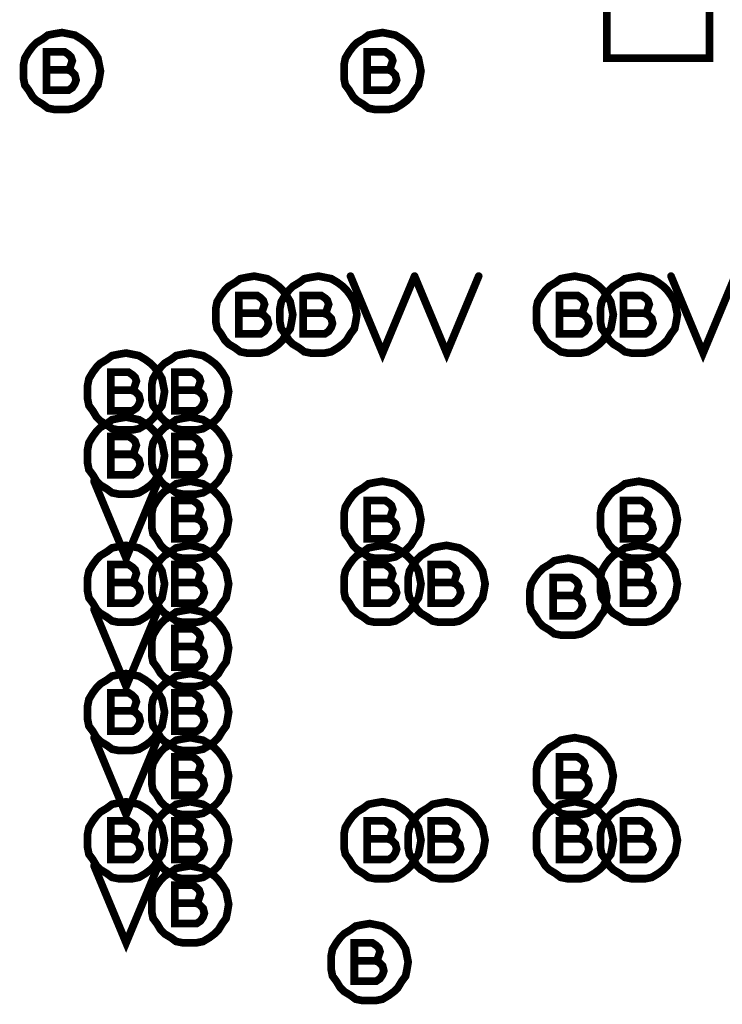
# Model space of a CAD drawing. Extents: x 28 to 61, y 24.9 to 46.
# Tile 26 of 96: x 34.272 to 34.82, y 32.882 to 33.65. Entities that reach past the tile are written whole.
import ezdxf

# ---------------------------------------------------------------- set-up
doc = ezdxf.new("R2010")
doc.units = 0
doc.layers.add('1', color=2, linetype='CONTINUOUS')

msp = doc.modelspace()

# ---------------------------------------------------------------- linework, layer by layer
at = {"layer": '1', "const_width": 0.006}
for points in [[(34.73, 33.62), (34.81, 33.62), (34.81, 33.7), (34.73, 33.7), (34.73, 33.62)], [(34.335, 33.61), (34.334, 33.615), (34.333, 33.62), (34.33, 33.625), (34.327, 33.629), (34.324, 33.632), (34.32, 33.635), (34.315, 33.638), (34.31, 33.639), (34.305, 33.64), (34.299, 33.639), (34.294, 33.638), (34.29, 33.635), (34.285, 33.632), (34.282, 33.629), (34.279, 33.625), (34.276, 33.62), (34.275, 33.615), (34.275, 33.61), (34.275, 33.604), (34.276, 33.599), (34.279, 33.595), (34.282, 33.59), (34.285, 33.587), (34.29, 33.584), (34.294, 33.581), (34.299, 33.58), (34.305, 33.58), (34.31, 33.58), (34.315, 33.581), (34.32, 33.584), (34.324, 33.587), (34.327, 33.59), (34.33, 33.595), (34.333, 33.599), (34.334, 33.604), (34.335, 33.61)], [(34.585, 33.61), (34.584, 33.615), (34.583, 33.62), (34.58, 33.625), (34.577, 33.629), (34.574, 33.632), (34.57, 33.635), (34.565, 33.638), (34.56, 33.639), (34.555, 33.64), (34.549, 33.639), (34.544, 33.638), (34.54, 33.635), (34.535, 33.632), (34.532, 33.629), (34.529, 33.625), (34.526, 33.62), (34.525, 33.615), (34.525, 33.61), (34.525, 33.604), (34.526, 33.599), (34.529, 33.595), (34.532, 33.59), (34.535, 33.587), (34.54, 33.584), (34.544, 33.581), (34.549, 33.58), (34.555, 33.58), (34.56, 33.58), (34.565, 33.581), (34.57, 33.584), (34.574, 33.587), (34.577, 33.59), (34.58, 33.595), (34.583, 33.599), (34.584, 33.604), (34.585, 33.61)], [(34.309, 33.611), (34.311, 33.612), (34.312, 33.615), (34.313, 33.618), (34.312, 33.621), (34.31, 33.623), (34.307, 33.625), (34.293, 33.625), (34.293, 33.595), (34.31, 33.595), (34.313, 33.597), (34.315, 33.6), (34.316, 33.603), (34.315, 33.607), (34.312, 33.61), (34.309, 33.611), (34.293, 33.611)], [(34.559, 33.611), (34.561, 33.612), (34.562, 33.615), (34.563, 33.618), (34.562, 33.621), (34.56, 33.623), (34.557, 33.625), (34.543, 33.625), (34.543, 33.595), (34.56, 33.595), (34.563, 33.597), (34.565, 33.6), (34.566, 33.603), (34.565, 33.607), (34.562, 33.61), (34.559, 33.611), (34.543, 33.611)], [(34.485, 33.42), (34.484, 33.425), (34.483, 33.43), (34.48, 33.435), (34.477, 33.439), (34.474, 33.442), (34.47, 33.445), (34.465, 33.448), (34.46, 33.449), (34.455, 33.45), (34.449, 33.449), (34.444, 33.448), (34.44, 33.445), (34.435, 33.442), (34.432, 33.439), (34.429, 33.435), (34.426, 33.43), (34.425, 33.425), (34.425, 33.42), (34.425, 33.414), (34.426, 33.409), (34.429, 33.405), (34.432, 33.4), (34.435, 33.397), (34.44, 33.394), (34.444, 33.391), (34.449, 33.39), (34.455, 33.39), (34.46, 33.39), (34.465, 33.391), (34.47, 33.394), (34.474, 33.397), (34.477, 33.4), (34.48, 33.405), (34.483, 33.409), (34.484, 33.414), (34.485, 33.42)], [(34.535, 33.42), (34.534, 33.425), (34.533, 33.43), (34.53, 33.435), (34.527, 33.439), (34.524, 33.442), (34.52, 33.445), (34.515, 33.448), (34.51, 33.449), (34.505, 33.45), (34.499, 33.449), (34.494, 33.448), (34.49, 33.445), (34.485, 33.442), (34.482, 33.439), (34.479, 33.435), (34.476, 33.43), (34.475, 33.425), (34.475, 33.42), (34.475, 33.414), (34.476, 33.409), (34.479, 33.405), (34.482, 33.4), (34.485, 33.397), (34.49, 33.394), (34.494, 33.391), (34.499, 33.39), (34.505, 33.39), (34.51, 33.39), (34.515, 33.391), (34.52, 33.394), (34.524, 33.397), (34.527, 33.4), (34.53, 33.405), (34.533, 33.409), (34.534, 33.414), (34.535, 33.42)], [(34.53, 33.45), (34.555, 33.39), (34.58, 33.45)], [(34.58, 33.45), (34.605, 33.39), (34.63, 33.45)], [(34.735, 33.42), (34.734, 33.425), (34.733, 33.43), (34.73, 33.435), (34.727, 33.439), (34.724, 33.442), (34.72, 33.445), (34.715, 33.448), (34.71, 33.449), (34.705, 33.45), (34.699, 33.449), (34.694, 33.448), (34.69, 33.445), (34.685, 33.442), (34.682, 33.439), (34.679, 33.435), (34.676, 33.43), (34.675, 33.425), (34.675, 33.42), (34.675, 33.414), (34.676, 33.409), (34.679, 33.405), (34.682, 33.4), (34.685, 33.397), (34.69, 33.394), (34.694, 33.391), (34.699, 33.39), (34.705, 33.39), (34.71, 33.39), (34.715, 33.391), (34.72, 33.394), (34.724, 33.397), (34.727, 33.4), (34.73, 33.405), (34.733, 33.409), (34.734, 33.414), (34.735, 33.42)], [(34.785, 33.42), (34.784, 33.425), (34.783, 33.43), (34.78, 33.435), (34.777, 33.439), (34.774, 33.442), (34.77, 33.445), (34.765, 33.448), (34.76, 33.449), (34.755, 33.45), (34.749, 33.449), (34.744, 33.448), (34.74, 33.445), (34.735, 33.442), (34.732, 33.439), (34.729, 33.435), (34.726, 33.43), (34.725, 33.425), (34.725, 33.42), (34.725, 33.414), (34.726, 33.409), (34.729, 33.405), (34.732, 33.4), (34.735, 33.397), (34.74, 33.394), (34.744, 33.391), (34.749, 33.39), (34.755, 33.39), (34.76, 33.39), (34.765, 33.391), (34.77, 33.394), (34.774, 33.397), (34.777, 33.4), (34.78, 33.405), (34.783, 33.409), (34.784, 33.414), (34.785, 33.42)], [(34.78, 33.45), (34.805, 33.39), (34.83, 33.45)], [(34.459, 33.421), (34.461, 33.422), (34.462, 33.425), (34.463, 33.428), (34.462, 33.431), (34.46, 33.433), (34.457, 33.435), (34.443, 33.435), (34.443, 33.405), (34.46, 33.405), (34.463, 33.407), (34.465, 33.41), (34.466, 33.413), (34.465, 33.417), (34.462, 33.42), (34.459, 33.421), (34.443, 33.421)], [(34.509, 33.421), (34.511, 33.422), (34.512, 33.425), (34.513, 33.428), (34.512, 33.431), (34.51, 33.433), (34.507, 33.435), (34.493, 33.435), (34.493, 33.405), (34.51, 33.405), (34.513, 33.407), (34.515, 33.41), (34.516, 33.413), (34.515, 33.417), (34.512, 33.42), (34.509, 33.421), (34.493, 33.421)], [(34.709, 33.421), (34.711, 33.422), (34.712, 33.425), (34.713, 33.428), (34.712, 33.431), (34.71, 33.433), (34.707, 33.435), (34.693, 33.435), (34.693, 33.405), (34.71, 33.405), (34.713, 33.407), (34.715, 33.41), (34.716, 33.413), (34.715, 33.417), (34.712, 33.42), (34.709, 33.421), (34.693, 33.421)], [(34.759, 33.421), (34.761, 33.422), (34.762, 33.425), (34.763, 33.428), (34.762, 33.431), (34.76, 33.433), (34.757, 33.435), (34.743, 33.435), (34.743, 33.405), (34.76, 33.405), (34.763, 33.407), (34.765, 33.41), (34.766, 33.413), (34.765, 33.417), (34.762, 33.42), (34.759, 33.421), (34.743, 33.421)], [(34.385, 33.36), (34.384, 33.365), (34.383, 33.37), (34.38, 33.375), (34.377, 33.379), (34.374, 33.382), (34.37, 33.385), (34.365, 33.388), (34.36, 33.389), (34.355, 33.39), (34.349, 33.389), (34.344, 33.388), (34.34, 33.385), (34.335, 33.382), (34.332, 33.379), (34.329, 33.375), (34.326, 33.37), (34.325, 33.365), (34.325, 33.36), (34.325, 33.354), (34.326, 33.349), (34.329, 33.345), (34.332, 33.34), (34.335, 33.337), (34.34, 33.334), (34.344, 33.331), (34.349, 33.33), (34.355, 33.33), (34.36, 33.33), (34.365, 33.331), (34.37, 33.334), (34.374, 33.337), (34.377, 33.34), (34.38, 33.345), (34.383, 33.349), (34.384, 33.354), (34.385, 33.36)], [(34.435, 33.36), (34.434, 33.365), (34.433, 33.37), (34.43, 33.375), (34.427, 33.379), (34.424, 33.382), (34.42, 33.385), (34.415, 33.388), (34.41, 33.389), (34.405, 33.39), (34.399, 33.389), (34.394, 33.388), (34.39, 33.385), (34.385, 33.382), (34.382, 33.379), (34.379, 33.375), (34.376, 33.37), (34.375, 33.365), (34.375, 33.36), (34.375, 33.354), (34.376, 33.349), (34.379, 33.345), (34.382, 33.34), (34.385, 33.337), (34.39, 33.334), (34.394, 33.331), (34.399, 33.33), (34.405, 33.33), (34.41, 33.33), (34.415, 33.331), (34.42, 33.334), (34.424, 33.337), (34.427, 33.34), (34.43, 33.345), (34.433, 33.349), (34.434, 33.354), (34.435, 33.36)], [(34.359, 33.361), (34.361, 33.362), (34.362, 33.365), (34.363, 33.368), (34.362, 33.371), (34.36, 33.373), (34.357, 33.375), (34.343, 33.375), (34.343, 33.345), (34.36, 33.345), (34.363, 33.347), (34.365, 33.35), (34.366, 33.353), (34.365, 33.357), (34.362, 33.36), (34.359, 33.361), (34.343, 33.361)], [(34.409, 33.361), (34.411, 33.362), (34.412, 33.365), (34.413, 33.368), (34.412, 33.371), (34.41, 33.373), (34.407, 33.375), (34.393, 33.375), (34.393, 33.345), (34.41, 33.345), (34.413, 33.347), (34.415, 33.35), (34.416, 33.353), (34.415, 33.357), (34.412, 33.36), (34.409, 33.361), (34.393, 33.361)], [(34.385, 33.31), (34.384, 33.315), (34.383, 33.32), (34.38, 33.325), (34.377, 33.329), (34.374, 33.332), (34.37, 33.335), (34.365, 33.338), (34.36, 33.339), (34.355, 33.34), (34.349, 33.339), (34.344, 33.338), (34.34, 33.335), (34.335, 33.332), (34.332, 33.329), (34.329, 33.325), (34.326, 33.32), (34.325, 33.315), (34.325, 33.31), (34.325, 33.304), (34.326, 33.299), (34.329, 33.295), (34.332, 33.29), (34.335, 33.287), (34.34, 33.284), (34.344, 33.281), (34.349, 33.28), (34.355, 33.28), (34.36, 33.28), (34.365, 33.281), (34.37, 33.284), (34.374, 33.287), (34.377, 33.29), (34.38, 33.295), (34.383, 33.299), (34.384, 33.304), (34.385, 33.31)], [(34.435, 33.31), (34.434, 33.315), (34.433, 33.32), (34.43, 33.325), (34.427, 33.329), (34.424, 33.332), (34.42, 33.335), (34.415, 33.338), (34.41, 33.339), (34.405, 33.34), (34.399, 33.339), (34.394, 33.338), (34.39, 33.335), (34.385, 33.332), (34.382, 33.329), (34.379, 33.325), (34.376, 33.32), (34.375, 33.315), (34.375, 33.31), (34.375, 33.304), (34.376, 33.299), (34.379, 33.295), (34.382, 33.29), (34.385, 33.287), (34.39, 33.284), (34.394, 33.281), (34.399, 33.28), (34.405, 33.28), (34.41, 33.28), (34.415, 33.281), (34.42, 33.284), (34.424, 33.287), (34.427, 33.29), (34.43, 33.295), (34.433, 33.299), (34.434, 33.304), (34.435, 33.31)], [(34.359, 33.311), (34.361, 33.312), (34.362, 33.315), (34.363, 33.318), (34.362, 33.321), (34.36, 33.323), (34.357, 33.325), (34.343, 33.325), (34.343, 33.295), (34.36, 33.295), (34.363, 33.297), (34.365, 33.3), (34.366, 33.303), (34.365, 33.307), (34.362, 33.31), (34.359, 33.311), (34.343, 33.311)], [(34.409, 33.311), (34.411, 33.312), (34.412, 33.315), (34.413, 33.318), (34.412, 33.321), (34.41, 33.323), (34.407, 33.325), (34.393, 33.325), (34.393, 33.295), (34.41, 33.295), (34.413, 33.297), (34.415, 33.3), (34.416, 33.303), (34.415, 33.307), (34.412, 33.31), (34.409, 33.311), (34.393, 33.311)], [(34.33, 33.29), (34.355, 33.23), (34.38, 33.29)], [(34.435, 33.26), (34.434, 33.265), (34.433, 33.27), (34.43, 33.275), (34.427, 33.279), (34.424, 33.282), (34.42, 33.285), (34.415, 33.288), (34.41, 33.289), (34.405, 33.29), (34.399, 33.289), (34.394, 33.288), (34.39, 33.285), (34.385, 33.282), (34.382, 33.279), (34.379, 33.275), (34.376, 33.27), (34.375, 33.265), (34.375, 33.26), (34.375, 33.254), (34.376, 33.249), (34.379, 33.245), (34.382, 33.24), (34.385, 33.237), (34.39, 33.234), (34.394, 33.231), (34.399, 33.23), (34.405, 33.23), (34.41, 33.23), (34.415, 33.231), (34.42, 33.234), (34.424, 33.237), (34.427, 33.24), (34.43, 33.245), (34.433, 33.249), (34.434, 33.254), (34.435, 33.26)], [(34.585, 33.26), (34.584, 33.265), (34.583, 33.27), (34.58, 33.275), (34.577, 33.279), (34.574, 33.282), (34.57, 33.285), (34.565, 33.288), (34.56, 33.289), (34.555, 33.29), (34.549, 33.289), (34.544, 33.288), (34.54, 33.285), (34.535, 33.282), (34.532, 33.279), (34.529, 33.275), (34.526, 33.27), (34.525, 33.265), (34.525, 33.26), (34.525, 33.254), (34.526, 33.249), (34.529, 33.245), (34.532, 33.24), (34.535, 33.237), (34.54, 33.234), (34.544, 33.231), (34.549, 33.23), (34.555, 33.23), (34.56, 33.23), (34.565, 33.231), (34.57, 33.234), (34.574, 33.237), (34.577, 33.24), (34.58, 33.245), (34.583, 33.249), (34.584, 33.254), (34.585, 33.26)], [(34.785, 33.26), (34.784, 33.265), (34.783, 33.27), (34.78, 33.275), (34.777, 33.279), (34.774, 33.282), (34.77, 33.285), (34.765, 33.288), (34.76, 33.289), (34.755, 33.29), (34.749, 33.289), (34.744, 33.288), (34.74, 33.285), (34.735, 33.282), (34.732, 33.279), (34.729, 33.275), (34.726, 33.27), (34.725, 33.265), (34.725, 33.26), (34.725, 33.254), (34.726, 33.249), (34.729, 33.245), (34.732, 33.24), (34.735, 33.237), (34.74, 33.234), (34.744, 33.231), (34.749, 33.23), (34.755, 33.23), (34.76, 33.23), (34.765, 33.231), (34.77, 33.234), (34.774, 33.237), (34.777, 33.24), (34.78, 33.245), (34.783, 33.249), (34.784, 33.254), (34.785, 33.26)], [(34.409, 33.261), (34.411, 33.262), (34.412, 33.265), (34.413, 33.268), (34.412, 33.271), (34.41, 33.273), (34.407, 33.275), (34.393, 33.275), (34.393, 33.245), (34.41, 33.245), (34.413, 33.247), (34.415, 33.25), (34.416, 33.253), (34.415, 33.257), (34.412, 33.26), (34.409, 33.261), (34.393, 33.261)], [(34.559, 33.261), (34.561, 33.262), (34.562, 33.265), (34.563, 33.268), (34.562, 33.271), (34.56, 33.273), (34.557, 33.275), (34.543, 33.275), (34.543, 33.245), (34.56, 33.245), (34.563, 33.247), (34.565, 33.25), (34.566, 33.253), (34.565, 33.257), (34.562, 33.26), (34.559, 33.261), (34.543, 33.261)], [(34.759, 33.261), (34.761, 33.262), (34.762, 33.265), (34.763, 33.268), (34.762, 33.271), (34.76, 33.273), (34.757, 33.275), (34.743, 33.275), (34.743, 33.245), (34.76, 33.245), (34.763, 33.247), (34.765, 33.25), (34.766, 33.253), (34.765, 33.257), (34.762, 33.26), (34.759, 33.261), (34.743, 33.261)], [(34.385, 33.21), (34.384, 33.215), (34.383, 33.22), (34.38, 33.225), (34.377, 33.229), (34.374, 33.232), (34.37, 33.235), (34.365, 33.238), (34.36, 33.239), (34.355, 33.24), (34.349, 33.239), (34.344, 33.238), (34.34, 33.235), (34.335, 33.232), (34.332, 33.229), (34.329, 33.225), (34.326, 33.22), (34.325, 33.215), (34.325, 33.21), (34.325, 33.204), (34.326, 33.199), (34.329, 33.195), (34.332, 33.19), (34.335, 33.187), (34.34, 33.184), (34.344, 33.181), (34.349, 33.18), (34.355, 33.18), (34.36, 33.18), (34.365, 33.181), (34.37, 33.184), (34.374, 33.187), (34.377, 33.19), (34.38, 33.195), (34.383, 33.199), (34.384, 33.204), (34.385, 33.21)], [(34.435, 33.21), (34.434, 33.215), (34.433, 33.22), (34.43, 33.225), (34.427, 33.229), (34.424, 33.232), (34.42, 33.235), (34.415, 33.238), (34.41, 33.239), (34.405, 33.24), (34.399, 33.239), (34.394, 33.238), (34.39, 33.235), (34.385, 33.232), (34.382, 33.229), (34.379, 33.225), (34.376, 33.22), (34.375, 33.215), (34.375, 33.21), (34.375, 33.204), (34.376, 33.199), (34.379, 33.195), (34.382, 33.19), (34.385, 33.187), (34.39, 33.184), (34.394, 33.181), (34.399, 33.18), (34.405, 33.18), (34.41, 33.18), (34.415, 33.181), (34.42, 33.184), (34.424, 33.187), (34.427, 33.19), (34.43, 33.195), (34.433, 33.199), (34.434, 33.204), (34.435, 33.21)], [(34.585, 33.21), (34.584, 33.215), (34.583, 33.22), (34.58, 33.225), (34.577, 33.229), (34.574, 33.232), (34.57, 33.235), (34.565, 33.238), (34.56, 33.239), (34.555, 33.24), (34.549, 33.239), (34.544, 33.238), (34.54, 33.235), (34.535, 33.232), (34.532, 33.229), (34.529, 33.225), (34.526, 33.22), (34.525, 33.215), (34.525, 33.21), (34.525, 33.204), (34.526, 33.199), (34.529, 33.195), (34.532, 33.19), (34.535, 33.187), (34.54, 33.184), (34.544, 33.181), (34.549, 33.18), (34.555, 33.18), (34.56, 33.18), (34.565, 33.181), (34.57, 33.184), (34.574, 33.187), (34.577, 33.19), (34.58, 33.195), (34.583, 33.199), (34.584, 33.204), (34.585, 33.21)], [(34.635, 33.21), (34.634, 33.215), (34.633, 33.22), (34.63, 33.225), (34.627, 33.229), (34.624, 33.232), (34.62, 33.235), (34.615, 33.238), (34.61, 33.239), (34.605, 33.24), (34.599, 33.239), (34.594, 33.238), (34.59, 33.235), (34.585, 33.232), (34.582, 33.229), (34.579, 33.225), (34.576, 33.22), (34.575, 33.215), (34.575, 33.21), (34.575, 33.204), (34.576, 33.199), (34.579, 33.195), (34.582, 33.19), (34.585, 33.187), (34.59, 33.184), (34.594, 33.181), (34.599, 33.18), (34.605, 33.18), (34.61, 33.18), (34.615, 33.181), (34.62, 33.184), (34.624, 33.187), (34.627, 33.19), (34.63, 33.195), (34.633, 33.199), (34.634, 33.204), (34.635, 33.21)], [(34.785, 33.21), (34.784, 33.215), (34.783, 33.22), (34.78, 33.225), (34.777, 33.229), (34.774, 33.232), (34.77, 33.235), (34.765, 33.238), (34.76, 33.239), (34.755, 33.24), (34.749, 33.239), (34.744, 33.238), (34.74, 33.235), (34.735, 33.232), (34.732, 33.229), (34.729, 33.225), (34.726, 33.22), (34.725, 33.215), (34.725, 33.21), (34.725, 33.204), (34.726, 33.199), (34.729, 33.195), (34.732, 33.19), (34.735, 33.187), (34.74, 33.184), (34.744, 33.181), (34.749, 33.18), (34.755, 33.18), (34.76, 33.18), (34.765, 33.181), (34.77, 33.184), (34.774, 33.187), (34.777, 33.19), (34.78, 33.195), (34.783, 33.199), (34.784, 33.204), (34.785, 33.21)], [(34.73, 33.2), (34.729, 33.205), (34.728, 33.21), (34.725, 33.215), (34.722, 33.219), (34.719, 33.222), (34.715, 33.225), (34.71, 33.228), (34.705, 33.229), (34.7, 33.23), (34.694, 33.229), (34.689, 33.228), (34.685, 33.225), (34.68, 33.222), (34.677, 33.219), (34.674, 33.215), (34.671, 33.21), (34.67, 33.205), (34.67, 33.2), (34.67, 33.194), (34.671, 33.189), (34.674, 33.185), (34.677, 33.18), (34.68, 33.177), (34.685, 33.174), (34.689, 33.171), (34.694, 33.17), (34.7, 33.17), (34.705, 33.17), (34.71, 33.171), (34.715, 33.174), (34.719, 33.177), (34.722, 33.18), (34.725, 33.185), (34.728, 33.189), (34.729, 33.194), (34.73, 33.2)], [(34.359, 33.211), (34.361, 33.212), (34.362, 33.215), (34.363, 33.218), (34.362, 33.221), (34.36, 33.223), (34.357, 33.225), (34.343, 33.225), (34.343, 33.195), (34.36, 33.195), (34.363, 33.197), (34.365, 33.2), (34.366, 33.203), (34.365, 33.207), (34.362, 33.21), (34.359, 33.211), (34.343, 33.211)], [(34.409, 33.211), (34.411, 33.212), (34.412, 33.215), (34.413, 33.218), (34.412, 33.221), (34.41, 33.223), (34.407, 33.225), (34.393, 33.225), (34.393, 33.195), (34.41, 33.195), (34.413, 33.197), (34.415, 33.2), (34.416, 33.203), (34.415, 33.207), (34.412, 33.21), (34.409, 33.211), (34.393, 33.211)], [(34.559, 33.211), (34.561, 33.212), (34.562, 33.215), (34.563, 33.218), (34.562, 33.221), (34.56, 33.223), (34.557, 33.225), (34.543, 33.225), (34.543, 33.195), (34.56, 33.195), (34.563, 33.197), (34.565, 33.2), (34.566, 33.203), (34.565, 33.207), (34.562, 33.21), (34.559, 33.211), (34.543, 33.211)], [(34.609, 33.211), (34.611, 33.212), (34.612, 33.215), (34.613, 33.218), (34.612, 33.221), (34.61, 33.223), (34.607, 33.225), (34.593, 33.225), (34.593, 33.195), (34.61, 33.195), (34.613, 33.197), (34.615, 33.2), (34.616, 33.203), (34.615, 33.207), (34.612, 33.21), (34.609, 33.211), (34.593, 33.211)], [(34.759, 33.211), (34.761, 33.212), (34.762, 33.215), (34.763, 33.218), (34.762, 33.221), (34.76, 33.223), (34.757, 33.225), (34.743, 33.225), (34.743, 33.195), (34.76, 33.195), (34.763, 33.197), (34.765, 33.2), (34.766, 33.203), (34.765, 33.207), (34.762, 33.21), (34.759, 33.211), (34.743, 33.211)], [(34.704, 33.201), (34.706, 33.202), (34.707, 33.205), (34.708, 33.208), (34.707, 33.211), (34.705, 33.213), (34.702, 33.215), (34.688, 33.215), (34.688, 33.185), (34.705, 33.185), (34.708, 33.187), (34.71, 33.19), (34.711, 33.193), (34.71, 33.197), (34.707, 33.2), (34.704, 33.201), (34.688, 33.201)], [(34.33, 33.19), (34.355, 33.13), (34.38, 33.19)], [(34.435, 33.16), (34.434, 33.165), (34.433, 33.17), (34.43, 33.175), (34.427, 33.179), (34.424, 33.182), (34.42, 33.185), (34.415, 33.188), (34.41, 33.189), (34.405, 33.19), (34.399, 33.189), (34.394, 33.188), (34.39, 33.185), (34.385, 33.182), (34.382, 33.179), (34.379, 33.175), (34.376, 33.17), (34.375, 33.165), (34.375, 33.16), (34.375, 33.154), (34.376, 33.149), (34.379, 33.145), (34.382, 33.14), (34.385, 33.137), (34.39, 33.134), (34.394, 33.131), (34.399, 33.13), (34.405, 33.13), (34.41, 33.13), (34.415, 33.131), (34.42, 33.134), (34.424, 33.137), (34.427, 33.14), (34.43, 33.145), (34.433, 33.149), (34.434, 33.154), (34.435, 33.16)], [(34.409, 33.161), (34.411, 33.162), (34.412, 33.165), (34.413, 33.168), (34.412, 33.171), (34.41, 33.173), (34.407, 33.175), (34.393, 33.175), (34.393, 33.145), (34.41, 33.145), (34.413, 33.147), (34.415, 33.15), (34.416, 33.153), (34.415, 33.157), (34.412, 33.16), (34.409, 33.161), (34.393, 33.161)], [(34.385, 33.11), (34.384, 33.115), (34.383, 33.12), (34.38, 33.125), (34.377, 33.129), (34.374, 33.132), (34.37, 33.135), (34.365, 33.138), (34.36, 33.139), (34.355, 33.14), (34.349, 33.139), (34.344, 33.138), (34.34, 33.135), (34.335, 33.132), (34.332, 33.129), (34.329, 33.125), (34.326, 33.12), (34.325, 33.115), (34.325, 33.11), (34.325, 33.104), (34.326, 33.099), (34.329, 33.095), (34.332, 33.09), (34.335, 33.087), (34.34, 33.084), (34.344, 33.081), (34.349, 33.08), (34.355, 33.08), (34.36, 33.08), (34.365, 33.081), (34.37, 33.084), (34.374, 33.087), (34.377, 33.09), (34.38, 33.095), (34.383, 33.099), (34.384, 33.104), (34.385, 33.11)], [(34.435, 33.11), (34.434, 33.115), (34.433, 33.12), (34.43, 33.125), (34.427, 33.129), (34.424, 33.132), (34.42, 33.135), (34.415, 33.138), (34.41, 33.139), (34.405, 33.14), (34.399, 33.139), (34.394, 33.138), (34.39, 33.135), (34.385, 33.132), (34.382, 33.129), (34.379, 33.125), (34.376, 33.12), (34.375, 33.115), (34.375, 33.11), (34.375, 33.104), (34.376, 33.099), (34.379, 33.095), (34.382, 33.09), (34.385, 33.087), (34.39, 33.084), (34.394, 33.081), (34.399, 33.08), (34.405, 33.08), (34.41, 33.08), (34.415, 33.081), (34.42, 33.084), (34.424, 33.087), (34.427, 33.09), (34.43, 33.095), (34.433, 33.099), (34.434, 33.104), (34.435, 33.11)], [(34.359, 33.111), (34.361, 33.112), (34.362, 33.115), (34.363, 33.118), (34.362, 33.121), (34.36, 33.123), (34.357, 33.125), (34.343, 33.125), (34.343, 33.095), (34.36, 33.095), (34.363, 33.097), (34.365, 33.1), (34.366, 33.103), (34.365, 33.107), (34.362, 33.11), (34.359, 33.111), (34.343, 33.111)], [(34.409, 33.111), (34.411, 33.112), (34.412, 33.115), (34.413, 33.118), (34.412, 33.121), (34.41, 33.123), (34.407, 33.125), (34.393, 33.125), (34.393, 33.095), (34.41, 33.095), (34.413, 33.097), (34.415, 33.1), (34.416, 33.103), (34.415, 33.107), (34.412, 33.11), (34.409, 33.111), (34.393, 33.111)], [(34.33, 33.09), (34.355, 33.03), (34.38, 33.09)], [(34.435, 33.06), (34.434, 33.065), (34.433, 33.07), (34.43, 33.075), (34.427, 33.079), (34.424, 33.082), (34.42, 33.085), (34.415, 33.088), (34.41, 33.089), (34.405, 33.09), (34.399, 33.089), (34.394, 33.088), (34.39, 33.085), (34.385, 33.082), (34.382, 33.079), (34.379, 33.075), (34.376, 33.07), (34.375, 33.065), (34.375, 33.06), (34.375, 33.054), (34.376, 33.049), (34.379, 33.045), (34.382, 33.04), (34.385, 33.037), (34.39, 33.034), (34.394, 33.031), (34.399, 33.03), (34.405, 33.03), (34.41, 33.03), (34.415, 33.031), (34.42, 33.034), (34.424, 33.037), (34.427, 33.04), (34.43, 33.045), (34.433, 33.049), (34.434, 33.054), (34.435, 33.06)], [(34.735, 33.06), (34.734, 33.065), (34.733, 33.07), (34.73, 33.075), (34.727, 33.079), (34.724, 33.082), (34.72, 33.085), (34.715, 33.088), (34.71, 33.089), (34.705, 33.09), (34.699, 33.089), (34.694, 33.088), (34.69, 33.085), (34.685, 33.082), (34.682, 33.079), (34.679, 33.075), (34.676, 33.07), (34.675, 33.065), (34.675, 33.06), (34.675, 33.054), (34.676, 33.049), (34.679, 33.045), (34.682, 33.04), (34.685, 33.037), (34.69, 33.034), (34.694, 33.031), (34.699, 33.03), (34.705, 33.03), (34.71, 33.03), (34.715, 33.031), (34.72, 33.034), (34.724, 33.037), (34.727, 33.04), (34.73, 33.045), (34.733, 33.049), (34.734, 33.054), (34.735, 33.06)], [(34.409, 33.061), (34.411, 33.062), (34.412, 33.065), (34.413, 33.068), (34.412, 33.071), (34.41, 33.073), (34.407, 33.075), (34.393, 33.075), (34.393, 33.045), (34.41, 33.045), (34.413, 33.047), (34.415, 33.05), (34.416, 33.053), (34.415, 33.057), (34.412, 33.06), (34.409, 33.061), (34.393, 33.061)], [(34.709, 33.061), (34.711, 33.062), (34.712, 33.065), (34.713, 33.068), (34.712, 33.071), (34.71, 33.073), (34.707, 33.075), (34.693, 33.075), (34.693, 33.045), (34.71, 33.045), (34.713, 33.047), (34.715, 33.05), (34.716, 33.053), (34.715, 33.057), (34.712, 33.06), (34.709, 33.061), (34.693, 33.061)], [(34.385, 33.01), (34.384, 33.015), (34.383, 33.02), (34.38, 33.025), (34.377, 33.029), (34.374, 33.032), (34.37, 33.035), (34.365, 33.038), (34.36, 33.039), (34.355, 33.04), (34.349, 33.039), (34.344, 33.038), (34.34, 33.035), (34.335, 33.032), (34.332, 33.029), (34.329, 33.025), (34.326, 33.02), (34.325, 33.015), (34.325, 33.01), (34.325, 33.004), (34.326, 32.999), (34.329, 32.995), (34.332, 32.99), (34.335, 32.987), (34.34, 32.984), (34.344, 32.981), (34.349, 32.98), (34.355, 32.98), (34.36, 32.98), (34.365, 32.981), (34.37, 32.984), (34.374, 32.987), (34.377, 32.99), (34.38, 32.995), (34.383, 32.999), (34.384, 33.004), (34.385, 33.01)], [(34.435, 33.01), (34.434, 33.015), (34.433, 33.02), (34.43, 33.025), (34.427, 33.029), (34.424, 33.032), (34.42, 33.035), (34.415, 33.038), (34.41, 33.039), (34.405, 33.04), (34.399, 33.039), (34.394, 33.038), (34.39, 33.035), (34.385, 33.032), (34.382, 33.029), (34.379, 33.025), (34.376, 33.02), (34.375, 33.015), (34.375, 33.01), (34.375, 33.004), (34.376, 32.999), (34.379, 32.995), (34.382, 32.99), (34.385, 32.987), (34.39, 32.984), (34.394, 32.981), (34.399, 32.98), (34.405, 32.98), (34.41, 32.98), (34.415, 32.981), (34.42, 32.984), (34.424, 32.987), (34.427, 32.99), (34.43, 32.995), (34.433, 32.999), (34.434, 33.004), (34.435, 33.01)], [(34.585, 33.01), (34.584, 33.015), (34.583, 33.02), (34.58, 33.025), (34.577, 33.029), (34.574, 33.032), (34.57, 33.035), (34.565, 33.038), (34.56, 33.039), (34.555, 33.04), (34.549, 33.039), (34.544, 33.038), (34.54, 33.035), (34.535, 33.032), (34.532, 33.029), (34.529, 33.025), (34.526, 33.02), (34.525, 33.015), (34.525, 33.01), (34.525, 33.004), (34.526, 32.999), (34.529, 32.995), (34.532, 32.99), (34.535, 32.987), (34.54, 32.984), (34.544, 32.981), (34.549, 32.98), (34.555, 32.98), (34.56, 32.98), (34.565, 32.981), (34.57, 32.984), (34.574, 32.987), (34.577, 32.99), (34.58, 32.995), (34.583, 32.999), (34.584, 33.004), (34.585, 33.01)], [(34.635, 33.01), (34.634, 33.015), (34.633, 33.02), (34.63, 33.025), (34.627, 33.029), (34.624, 33.032), (34.62, 33.035), (34.615, 33.038), (34.61, 33.039), (34.605, 33.04), (34.599, 33.039), (34.594, 33.038), (34.59, 33.035), (34.585, 33.032), (34.582, 33.029), (34.579, 33.025), (34.576, 33.02), (34.575, 33.015), (34.575, 33.01), (34.575, 33.004), (34.576, 32.999), (34.579, 32.995), (34.582, 32.99), (34.585, 32.987), (34.59, 32.984), (34.594, 32.981), (34.599, 32.98), (34.605, 32.98), (34.61, 32.98), (34.615, 32.981), (34.62, 32.984), (34.624, 32.987), (34.627, 32.99), (34.63, 32.995), (34.633, 32.999), (34.634, 33.004), (34.635, 33.01)], [(34.735, 33.01), (34.734, 33.015), (34.733, 33.02), (34.73, 33.025), (34.727, 33.029), (34.724, 33.032), (34.72, 33.035), (34.715, 33.038), (34.71, 33.039), (34.705, 33.04), (34.699, 33.039), (34.694, 33.038), (34.69, 33.035), (34.685, 33.032), (34.682, 33.029), (34.679, 33.025), (34.676, 33.02), (34.675, 33.015), (34.675, 33.01), (34.675, 33.004), (34.676, 32.999), (34.679, 32.995), (34.682, 32.99), (34.685, 32.987), (34.69, 32.984), (34.694, 32.981), (34.699, 32.98), (34.705, 32.98), (34.71, 32.98), (34.715, 32.981), (34.72, 32.984), (34.724, 32.987), (34.727, 32.99), (34.73, 32.995), (34.733, 32.999), (34.734, 33.004), (34.735, 33.01)], [(34.785, 33.01), (34.784, 33.015), (34.783, 33.02), (34.78, 33.025), (34.777, 33.029), (34.774, 33.032), (34.77, 33.035), (34.765, 33.038), (34.76, 33.039), (34.755, 33.04), (34.749, 33.039), (34.744, 33.038), (34.74, 33.035), (34.735, 33.032), (34.732, 33.029), (34.729, 33.025), (34.726, 33.02), (34.725, 33.015), (34.725, 33.01), (34.725, 33.004), (34.726, 32.999), (34.729, 32.995), (34.732, 32.99), (34.735, 32.987), (34.74, 32.984), (34.744, 32.981), (34.749, 32.98), (34.755, 32.98), (34.76, 32.98), (34.765, 32.981), (34.77, 32.984), (34.774, 32.987), (34.777, 32.99), (34.78, 32.995), (34.783, 32.999), (34.784, 33.004), (34.785, 33.01)], [(34.359, 33.011), (34.361, 33.012), (34.362, 33.015), (34.363, 33.018), (34.362, 33.021), (34.36, 33.023), (34.357, 33.025), (34.343, 33.025), (34.343, 32.995), (34.36, 32.995), (34.363, 32.997), (34.365, 33), (34.366, 33.003), (34.365, 33.007), (34.362, 33.01), (34.359, 33.011), (34.343, 33.011)], [(34.409, 33.011), (34.411, 33.012), (34.412, 33.015), (34.413, 33.018), (34.412, 33.021), (34.41, 33.023), (34.407, 33.025), (34.393, 33.025), (34.393, 32.995), (34.41, 32.995), (34.413, 32.997), (34.415, 33), (34.416, 33.003), (34.415, 33.007), (34.412, 33.01), (34.409, 33.011), (34.393, 33.011)], [(34.559, 33.011), (34.561, 33.012), (34.562, 33.015), (34.563, 33.018), (34.562, 33.021), (34.56, 33.023), (34.557, 33.025), (34.543, 33.025), (34.543, 32.995), (34.56, 32.995), (34.563, 32.997), (34.565, 33), (34.566, 33.003), (34.565, 33.007), (34.562, 33.01), (34.559, 33.011), (34.543, 33.011)], [(34.609, 33.011), (34.611, 33.012), (34.612, 33.015), (34.613, 33.018), (34.612, 33.021), (34.61, 33.023), (34.607, 33.025), (34.593, 33.025), (34.593, 32.995), (34.61, 32.995), (34.613, 32.997), (34.615, 33), (34.616, 33.003), (34.615, 33.007), (34.612, 33.01), (34.609, 33.011), (34.593, 33.011)], [(34.709, 33.011), (34.711, 33.012), (34.712, 33.015), (34.713, 33.018), (34.712, 33.021), (34.71, 33.023), (34.707, 33.025), (34.693, 33.025), (34.693, 32.995), (34.71, 32.995), (34.713, 32.997), (34.715, 33), (34.716, 33.003), (34.715, 33.007), (34.712, 33.01), (34.709, 33.011), (34.693, 33.011)], [(34.759, 33.011), (34.761, 33.012), (34.762, 33.015), (34.763, 33.018), (34.762, 33.021), (34.76, 33.023), (34.757, 33.025), (34.743, 33.025), (34.743, 32.995), (34.76, 32.995), (34.763, 32.997), (34.765, 33), (34.766, 33.003), (34.765, 33.007), (34.762, 33.01), (34.759, 33.011), (34.743, 33.011)], [(34.33, 32.99), (34.355, 32.93), (34.38, 32.99)], [(34.435, 32.96), (34.434, 32.965), (34.433, 32.97), (34.43, 32.975), (34.427, 32.979), (34.424, 32.982), (34.42, 32.985), (34.415, 32.988), (34.41, 32.989), (34.405, 32.99), (34.399, 32.989), (34.394, 32.988), (34.39, 32.985), (34.385, 32.982), (34.382, 32.979), (34.379, 32.975), (34.376, 32.97), (34.375, 32.965), (34.375, 32.96), (34.375, 32.954), (34.376, 32.949), (34.379, 32.945), (34.382, 32.94), (34.385, 32.937), (34.39, 32.934), (34.394, 32.931), (34.399, 32.93), (34.405, 32.93), (34.41, 32.93), (34.415, 32.931), (34.42, 32.934), (34.424, 32.937), (34.427, 32.94), (34.43, 32.945), (34.433, 32.949), (34.434, 32.954), (34.435, 32.96)], [(34.409, 32.961), (34.411, 32.962), (34.412, 32.965), (34.413, 32.968), (34.412, 32.971), (34.41, 32.973), (34.407, 32.975), (34.393, 32.975), (34.393, 32.945), (34.41, 32.945), (34.413, 32.947), (34.415, 32.95), (34.416, 32.953), (34.415, 32.957), (34.412, 32.96), (34.409, 32.961), (34.393, 32.961)], [(34.575, 32.915), (34.574, 32.92), (34.573, 32.925), (34.57, 32.93), (34.567, 32.934), (34.564, 32.937), (34.56, 32.94), (34.555, 32.943), (34.55, 32.944), (34.545, 32.945), (34.539, 32.944), (34.534, 32.943), (34.53, 32.94), (34.525, 32.937), (34.522, 32.934), (34.519, 32.93), (34.516, 32.925), (34.515, 32.92), (34.515, 32.915), (34.515, 32.909), (34.516, 32.904), (34.519, 32.9), (34.522, 32.895), (34.525, 32.892), (34.53, 32.889), (34.534, 32.886), (34.539, 32.885), (34.545, 32.885), (34.55, 32.885), (34.555, 32.886), (34.56, 32.889), (34.564, 32.892), (34.567, 32.895), (34.57, 32.9), (34.573, 32.904), (34.574, 32.909), (34.575, 32.915)], [(34.549, 32.916), (34.551, 32.917), (34.552, 32.92), (34.553, 32.923), (34.552, 32.926), (34.55, 32.928), (34.547, 32.93), (34.533, 32.93), (34.533, 32.9), (34.55, 32.9), (34.553, 32.902), (34.555, 32.905), (34.556, 32.908), (34.555, 32.912), (34.552, 32.915), (34.549, 32.916), (34.533, 32.916)]]:
    msp.add_lwpolyline(points, dxfattribs=at)
at = {"layer": '1', "const_width": 0.003}
for points in [[(34.7315, 33.62, 1), (34.7285, 33.62, 1)], [(34.7315, 33.62, 1), (34.7285, 33.62, 1)], [(34.2945, 33.611, 1), (34.2915, 33.611, 1)], [(34.3105, 33.611, 1), (34.3075, 33.611, 1)], [(34.3365, 33.61, 1), (34.3335, 33.61, 1)], [(34.3365, 33.61, 1), (34.3335, 33.61, 1)], [(34.5445, 33.611, 1), (34.5415, 33.611, 1)], [(34.5605, 33.611, 1), (34.5575, 33.611, 1)], [(34.5865, 33.61, 1), (34.5835, 33.61, 1)], [(34.5865, 33.61, 1), (34.5835, 33.61, 1)], [(34.5315, 33.45, 1), (34.5285, 33.45, 1)], [(34.5815, 33.45, 1), (34.5785, 33.45, 1)], [(34.5815, 33.45, 1), (34.5785, 33.45, 1)], [(34.6315, 33.45, 1), (34.6285, 33.45, 1)], [(34.7815, 33.45, 1), (34.7785, 33.45, 1)], [(34.4445, 33.421, 1), (34.4415, 33.421, 1)], [(34.4605, 33.421, 1), (34.4575, 33.421, 1)], [(34.4865, 33.42, 1), (34.4835, 33.42, 1)], [(34.4865, 33.42, 1), (34.4835, 33.42, 1)], [(34.4945, 33.421, 1), (34.4915, 33.421, 1)], [(34.5105, 33.421, 1), (34.5075, 33.421, 1)], [(34.5365, 33.42, 1), (34.5335, 33.42, 1)], [(34.5365, 33.42, 1), (34.5335, 33.42, 1)], [(34.6945, 33.421, 1), (34.6915, 33.421, 1)], [(34.7105, 33.421, 1), (34.7075, 33.421, 1)], [(34.7365, 33.42, 1), (34.7335, 33.42, 1)], [(34.7365, 33.42, 1), (34.7335, 33.42, 1)], [(34.7445, 33.421, 1), (34.7415, 33.421, 1)], [(34.7605, 33.421, 1), (34.7575, 33.421, 1)], [(34.7865, 33.42, 1), (34.7835, 33.42, 1)], [(34.7865, 33.42, 1), (34.7835, 33.42, 1)], [(34.3445, 33.361, 1), (34.3415, 33.361, 1)], [(34.3605, 33.361, 1), (34.3575, 33.361, 1)], [(34.3865, 33.36, 1), (34.3835, 33.36, 1)], [(34.3865, 33.36, 1), (34.3835, 33.36, 1)], [(34.3945, 33.361, 1), (34.3915, 33.361, 1)], [(34.4105, 33.361, 1), (34.4075, 33.361, 1)], [(34.4365, 33.36, 1), (34.4335, 33.36, 1)], [(34.4365, 33.36, 1), (34.4335, 33.36, 1)], [(34.3445, 33.311, 1), (34.3415, 33.311, 1)], [(34.3605, 33.311, 1), (34.3575, 33.311, 1)], [(34.3865, 33.31, 1), (34.3835, 33.31, 1)], [(34.3865, 33.31, 1), (34.3835, 33.31, 1)], [(34.3945, 33.311, 1), (34.3915, 33.311, 1)], [(34.4105, 33.311, 1), (34.4075, 33.311, 1)], [(34.4365, 33.31, 1), (34.4335, 33.31, 1)], [(34.4365, 33.31, 1), (34.4335, 33.31, 1)], [(34.3315, 33.29, 1), (34.3285, 33.29, 1)], [(34.3815, 33.29, 1), (34.3785, 33.29, 1)], [(34.3945, 33.261, 1), (34.3915, 33.261, 1)], [(34.4105, 33.261, 1), (34.4075, 33.261, 1)], [(34.5445, 33.261, 1), (34.5415, 33.261, 1)], [(34.5605, 33.261, 1), (34.5575, 33.261, 1)], [(34.7445, 33.261, 1), (34.7415, 33.261, 1)], [(34.7605, 33.261, 1), (34.7575, 33.261, 1)], [(34.4365, 33.26, 1), (34.4335, 33.26, 1)], [(34.4365, 33.26, 1), (34.4335, 33.26, 1)], [(34.5865, 33.26, 1), (34.5835, 33.26, 1)], [(34.5865, 33.26, 1), (34.5835, 33.26, 1)], [(34.7865, 33.26, 1), (34.7835, 33.26, 1)], [(34.7865, 33.26, 1), (34.7835, 33.26, 1)], [(34.3445, 33.211, 1), (34.3415, 33.211, 1)], [(34.3605, 33.211, 1), (34.3575, 33.211, 1)], [(34.3865, 33.21, 1), (34.3835, 33.21, 1)], [(34.3865, 33.21, 1), (34.3835, 33.21, 1)], [(34.3945, 33.211, 1), (34.3915, 33.211, 1)], [(34.4105, 33.211, 1), (34.4075, 33.211, 1)], [(34.4365, 33.21, 1), (34.4335, 33.21, 1)], [(34.4365, 33.21, 1), (34.4335, 33.21, 1)], [(34.5445, 33.211, 1), (34.5415, 33.211, 1)], [(34.5605, 33.211, 1), (34.5575, 33.211, 1)], [(34.5865, 33.21, 1), (34.5835, 33.21, 1)], [(34.5865, 33.21, 1), (34.5835, 33.21, 1)], [(34.5945, 33.211, 1), (34.5915, 33.211, 1)], [(34.6105, 33.211, 1), (34.6075, 33.211, 1)], [(34.6365, 33.21, 1), (34.6335, 33.21, 1)], [(34.6365, 33.21, 1), (34.6335, 33.21, 1)], [(34.7445, 33.211, 1), (34.7415, 33.211, 1)], [(34.7605, 33.211, 1), (34.7575, 33.211, 1)], [(34.7865, 33.21, 1), (34.7835, 33.21, 1)], [(34.7865, 33.21, 1), (34.7835, 33.21, 1)], [(34.6895, 33.201, 1), (34.6865, 33.201, 1)], [(34.7055, 33.201, 1), (34.7025, 33.201, 1)], [(34.7315, 33.2, 1), (34.7285, 33.2, 1)], [(34.7315, 33.2, 1), (34.7285, 33.2, 1)], [(34.3315, 33.19, 1), (34.3285, 33.19, 1)], [(34.3815, 33.19, 1), (34.3785, 33.19, 1)], [(34.3945, 33.161, 1), (34.3915, 33.161, 1)], [(34.4105, 33.161, 1), (34.4075, 33.161, 1)], [(34.4365, 33.16, 1), (34.4335, 33.16, 1)], [(34.4365, 33.16, 1), (34.4335, 33.16, 1)], [(34.3445, 33.111, 1), (34.3415, 33.111, 1)], [(34.3605, 33.111, 1), (34.3575, 33.111, 1)], [(34.3865, 33.11, 1), (34.3835, 33.11, 1)], [(34.3865, 33.11, 1), (34.3835, 33.11, 1)], [(34.3945, 33.111, 1), (34.3915, 33.111, 1)], [(34.4105, 33.111, 1), (34.4075, 33.111, 1)], [(34.4365, 33.11, 1), (34.4335, 33.11, 1)], [(34.4365, 33.11, 1), (34.4335, 33.11, 1)], [(34.3315, 33.09, 1), (34.3285, 33.09, 1)], [(34.3815, 33.09, 1), (34.3785, 33.09, 1)], [(34.3945, 33.061, 1), (34.3915, 33.061, 1)], [(34.4105, 33.061, 1), (34.4075, 33.061, 1)], [(34.6945, 33.061, 1), (34.6915, 33.061, 1)], [(34.7105, 33.061, 1), (34.7075, 33.061, 1)], [(34.4365, 33.06, 1), (34.4335, 33.06, 1)], [(34.4365, 33.06, 1), (34.4335, 33.06, 1)], [(34.7365, 33.06, 1), (34.7335, 33.06, 1)], [(34.7365, 33.06, 1), (34.7335, 33.06, 1)], [(34.3445, 33.011, 1), (34.3415, 33.011, 1)], [(34.3605, 33.011, 1), (34.3575, 33.011, 1)], [(34.3865, 33.01, 1), (34.3835, 33.01, 1)], [(34.3865, 33.01, 1), (34.3835, 33.01, 1)], [(34.3945, 33.011, 1), (34.3915, 33.011, 1)], [(34.4105, 33.011, 1), (34.4075, 33.011, 1)], [(34.4365, 33.01, 1), (34.4335, 33.01, 1)], [(34.4365, 33.01, 1), (34.4335, 33.01, 1)], [(34.5445, 33.011, 1), (34.5415, 33.011, 1)], [(34.5605, 33.011, 1), (34.5575, 33.011, 1)], [(34.5865, 33.01, 1), (34.5835, 33.01, 1)], [(34.5865, 33.01, 1), (34.5835, 33.01, 1)], [(34.5945, 33.011, 1), (34.5915, 33.011, 1)], [(34.6105, 33.011, 1), (34.6075, 33.011, 1)], [(34.6365, 33.01, 1), (34.6335, 33.01, 1)], [(34.6365, 33.01, 1), (34.6335, 33.01, 1)], [(34.6945, 33.011, 1), (34.6915, 33.011, 1)], [(34.7105, 33.011, 1), (34.7075, 33.011, 1)], [(34.7365, 33.01, 1), (34.7335, 33.01, 1)], [(34.7365, 33.01, 1), (34.7335, 33.01, 1)], [(34.7445, 33.011, 1), (34.7415, 33.011, 1)], [(34.7605, 33.011, 1), (34.7575, 33.011, 1)], [(34.7865, 33.01, 1), (34.7835, 33.01, 1)], [(34.7865, 33.01, 1), (34.7835, 33.01, 1)], [(34.3315, 32.99, 1), (34.3285, 32.99, 1)], [(34.3815, 32.99, 1), (34.3785, 32.99, 1)], [(34.3945, 32.961, 1), (34.3915, 32.961, 1)], [(34.4105, 32.961, 1), (34.4075, 32.961, 1)], [(34.4365, 32.96, 1), (34.4335, 32.96, 1)], [(34.4365, 32.96, 1), (34.4335, 32.96, 1)], [(34.5345, 32.916, 1), (34.5315, 32.916, 1)], [(34.5505, 32.916, 1), (34.5475, 32.916, 1)], [(34.5765, 32.915, 1), (34.5735, 32.915, 1)], [(34.5765, 32.915, 1), (34.5735, 32.915, 1)]]:
    msp.add_lwpolyline(points, format="xyb", close=True, dxfattribs=at)

doc.saveas('drawing.dxf')
